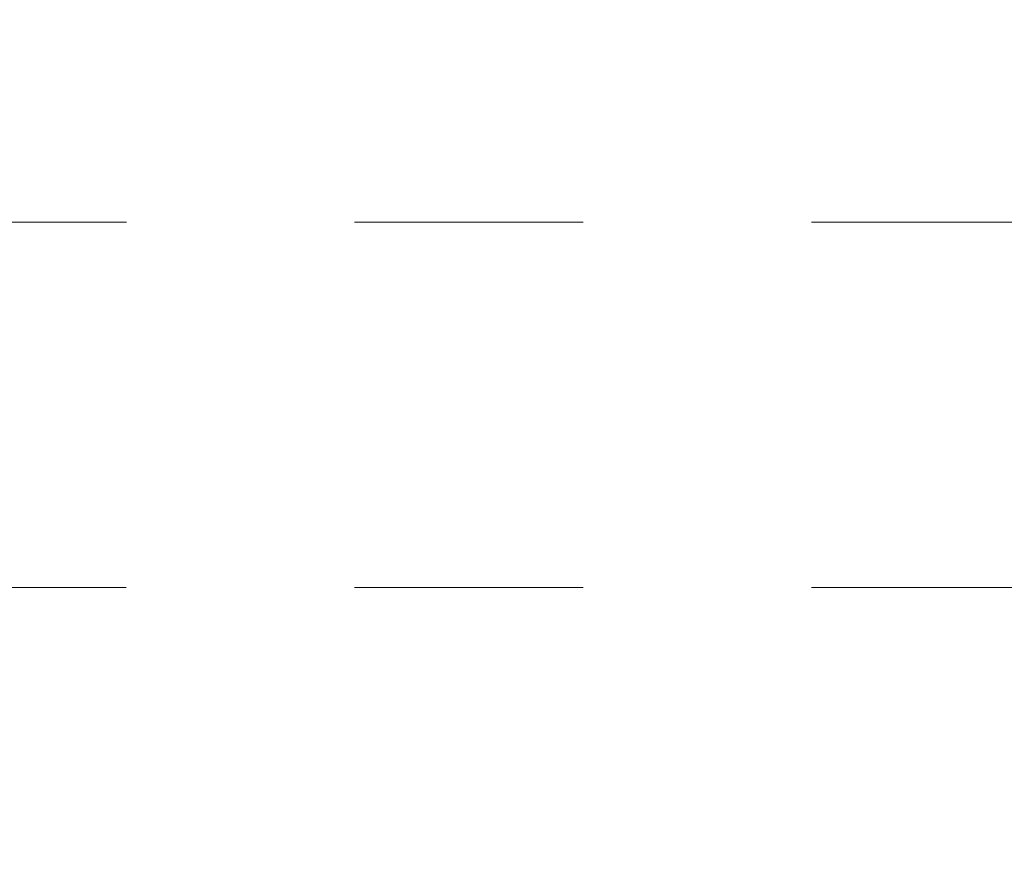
# Model space of a CAD drawing. Header units: metres. Extents: x -3.5 to 65.3, y -10.9 to 16.7.
# Tile 55 of 234: x 33.233 to 33.664, y 0.271 to 0.639. Entities that reach past the tile are written whole.
import ezdxf

# ---------------------------------------------------------------- set-up
doc = ezdxf.new("R2010")
doc.units = ezdxf.units.M
doc.header["$MEASUREMENT"] = 0
for name, pattern in [('Achse', [0.08, 0.04, -0.02, 0, -0.02]), ('Strichlinie doppelt', [0.218722, 0.105833, -0.042333, 0.028222, -0.042333]), ('Untersicht', [0.04, 0.03, -0.01])]:
    doc.linetypes.add(name, pattern=pattern)
for name, color, linetype in [('102 - Bemaßung_ Beschriftung.Detail_ Ausschnitt', 7, 'Continuous'), ('451 - Universal.Achsen Raster', 7, 'Continuous'), ('608 - Struktur.Träger', 7, 'Continuous')]:
    doc.layers.add(name, color=color, linetype=linetype)
doc.styles.add('ERSTELLTER_STIL_1', font='txt')
doc.dimstyles.new('ERSTELLTER_STIL__3', dxfattribs={"dimtxt": 0.04, "dimasz": 0.02128, "dimexe": 0.18, "dimexo": 0.0625, "dimgap": 0, "dimtad": 1, "dimzin": 0, "dimdsep": 46, "dimtxsty": 'ERSTELLTER_STIL_1', "dimblk": 'ARROWHEAD_2', "dimblk1": 'ARROWHEAD_2', "dimblk2": 'ARROWHEAD_2', "dimcen": 0.09, "dimse1": 1, "dimse2": 1, "dimclrd": 7, "dimclre": 7, "dimclrt": 7, "dimazin": 0, "dimtfac": 1, "dimtdec": 4, "dimtmove": 0, "dimatfit": 3, "dimfxl": 1, "dimtolj": 1, "dimtzin": 0, "dimarcsym": 0})

# ---------------------------------------------------------------- blocks, each defined once
blk = doc.blocks.new('*D320')
at = {"layer": '102 - Bemaßung_ Beschriftung.Detail_ Ausschnitt', "color": 7, "linetype": 'Continuous', "lineweight": 5}
for p, q in [((39.85599, 0.26308), (39.88399, 0.24692)), ((39.89099, 0.255), (39.84899, 0.255)), ((39.86999, 0.245), (39.86999, 0.255)), ((39.85599, 0.25308), (39.88399, 0.23692)), ((39.89099, 0.245), (39.84899, 0.245)), ((39.86999, 0.23131), (39.86999, 0.245))]:
    blk.add_line(p, q, dxfattribs=at)
at = {"layer": '102 - Bemaßung_ Beschriftung.Detail_ Ausschnitt', "color": 7, "linetype": 'Continuous', "lineweight": 9, "flags": 128}
blk.add_lwpolyline([(39.86677, 5.8224), (39.86677, 5.92029), (39.80962, 5.92029), (39.80962, 5.8224)], close=True, dxfattribs=at)
at = {"layer": '102 - Bemaßung_ Beschriftung.Detail_ Ausschnitt', "color": 7, "lineweight": 5, "insert": (39.86199, 0.20655), "char_height": 0.04, "attachment_point": 7, "rotation": 90, "style": 'ERSTELLTER_STIL_1'}
blk.add_mtext('\\A1;{\\pql;\\fArial|b0|i0|c0|p38;1}', dxfattribs=at)
blk = doc.blocks.new('ARROWHEAD_2')
at = {"color": 0, "linetype": 'Continuous', "lineweight": 0}
for p, q in [((-0.378, -0.655), (0.378, 0.655)), ((0, 0), (-1, 0))]:
    blk.add_line(p, q, dxfattribs=at)

msp = doc.modelspace()

# ---------------------------------------------------------------- linework, layer by layer
at = {"layer": '451 - Universal.Achsen Raster', "color": 160, "linetype": 'Strichlinie doppelt', "lineweight": 9, "true_color": 0x3232ff}
msp.add_line((64.93503, 0.54998), (-3.175, 0.54998), dxfattribs=at)
at = {"layer": '608 - Struktur.Träger', "color": 7, "linetype": 'Achse', "lineweight": 9}
msp.add_line((0.37999, 0.54998), (61.87999, 0.54998), dxfattribs=at)
at = {"layer": '608 - Struktur.Träger', "color": 7, "linetype": 'Untersicht', "lineweight": 13}
msp.add_line((0.37999, 0.38998), (61.87999, 0.38998), dxfattribs=at)

# ---------------------------------------------------------------- dimensions: what is measured, and where the dimension line sits
at = {"layer": '102 - Bemaßung_ Beschriftung.Detail_ Ausschnitt', "color": 7, "linetype": 'Continuous', "lineweight": 5}
dim = msp.add_linear_dim(base=(39.86999, 0.255), p1=(31.13001, 0.245), p2=(40.28999, 0.255), angle=90, dimstyle='ERSTELLTER_STIL__3', dxfattribs=at)
dim.commit()
dim.dimension.update_dxf_attribs({"geometry": '*D320', "text_midpoint": (39.84199, 0.2218), "dimtype": 160, "text_rotation": 90})

doc.saveas('drawing.dxf')
